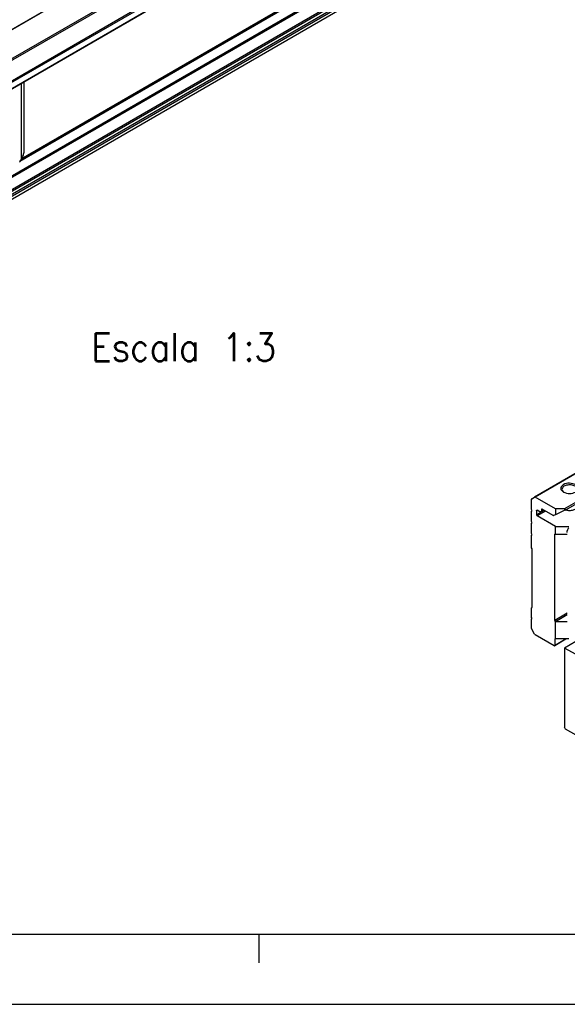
# Model space of a CAD drawing. Header units: millimetres. Extents: x -418 to 1275, y -151 to 443.
# Tile 10 of 47: x 64 to 103, y -151 to -80. Entities that reach past the tile are written whole.
import ezdxf

# ---------------------------------------------------------------- set-up
doc = ezdxf.new("R2010")
doc.units = ezdxf.units.MM
doc.layers.add('1', color=7, linetype='Continuous')
doc.styles.add('CONVERTER_12', font='txt.shx', dxfattribs={"width": 0.9})

# ---------------------------------------------------------------- blocks, each defined once
blk = doc.blocks.new('SOPORTE_SV2__33', base_point=(81.59, -337.93))
at = {"color": 7, "linetype": 'Continuous'}
for p, q in [((558.92, -30.23), (81.63, -306.48)), ((88.75, -308.93), (564.01, -33.86)), ((99.22, -308.95), (555.31, -44.98)), ((556.41, -68.04), (100.32, -332.01)), ((194, -269), (194, -254.09))]:
    blk.add_line(p, q, dxfattribs=at)
at = {"color": 3, "linetype": 'Continuous'}
for p, q in [((88.55, -308.65), (564.01, -33.47)), ((99.12, -307.31), (555.21, -43.34)), ((99.26, -307.55), (555.35, -43.58)), ((99.26, -308.86), (555.35, -44.89)), ((555.21, -63.72), (99.12, -327.69)), ((555.35, -63.97), (99.26, -327.94)), ((555.35, -66.57), (99.26, -330.54)), ((555.55, -66.83), (99.47, -330.8)), ((556.66, -66.85), (100.57, -330.82)), ((556.85, -67.17), (100.77, -331.14)), ((556.43, -68.01), (100.35, -331.98)), ((458.11, -117.79), (193.1, -271.17)), ((457.63, -117.74), (193.41, -270.67)), ((280.6, -191.32), (127.85, -279.72)), ((280.51, -191.44), (128.15, -279.62)), ((193.43, -270.63), (193.43, -254.42))]:
    blk.add_line(p, q, dxfattribs=at)
at = {"color": 7, "linetype": 'Continuous'}
for points, knots in [([(193.43, -270.63), (193.51, -270.5), (193.68, -270.25), (193.85, -269.83), (193.97, -269.41), (193.99, -269.14), (194, -269)], [0, 0, 0, 0, 0.46252, 0.918518, 1.352276, 1.750693, 1.750693, 1.750693, 1.750693]), ([(193.43, -270.63), (193.39, -270.7), (193.3, -270.82), (193.19, -271), (193.09, -271.17), (193.05, -271.29), (193.03, -271.35)], [0, 0, 0, 0, 0.227351, 0.4425519, 0.6419126, 0.8214453, 0.8214453, 0.8214453, 0.8214453])]:
    blk.add_open_spline(points, degree=3, knots=knots, dxfattribs=at)
blk = doc.blocks.new('Iso1', base_point=(147.75, -287.08))
blk.add_blockref('SOPORTE_SV2__33', (81.59, -337.93))
at = {"layer": '1', "color": 2, "insert": (228.09, -295.93), "char_height": 6, "attachment_point": 2, "line_spacing_factor": 1.20048, "style": 'CONVERTER_12'}
blk.add_mtext(' \\PEscala 1:3', dxfattribs=at)
blk = doc.blocks.new('CABEZA_RANURADA_REGLA_SV2__34', base_point=(309.55, -399.73))
at = {"color": 7, "linetype": 'Continuous'}
for p, q in [((365.32, -357.73), (388.04, -344.59)), ((386.05, -343.44), (388.04, -344.59)), ((388.04, -344.59), (388.04, -361.55)), ((364.99, -357.68), (337.13, -373.81)), ((364.99, -374.89), (364.99, -357.68)), ((365.32, -357.73), (364.99, -357.68)), ((365.32, -374.7), (365.32, -357.73)), ((368.13, -360.1), (373.72, -356.88)), ((371.92, -357.92), (374.57, -359.46)), ((372.52, -357.57), (374.57, -358.76)), ((366.51, -364.27), (368.13, -360.1)), ((368.12, -360.12), (368.13, -360.1)), ((371.36, -358.24), (370.25, -361.11)), ((365.32, -374.7), (388.04, -361.55)), ((370.25, -361.11), (367.01, -362.98)), ((367.56, -361.56), (368.95, -360.76)), ((373.25, -362.84), (370.25, -361.11)), ((367.99, -366.14), (366.57, -364.12)), ((311.91, -373.91), (309.55, -375.28)), ((322.28, -382.65), (337.22, -374)), ((337.13, -373.81), (337.22, -374)), ((337.22, -374), (337.22, -390.96)), ((364.99, -374.89), (337.22, -390.96)), ((365.32, -374.7), (364.99, -374.89)), ((311.99, -376.69), (309.55, -375.28)), ((309.55, -375.28), (309.55, -392.24)), ((311.99, -376.69), (313.27, -375.95)), ((311.99, -378.86), (311.99, -376.69)), ((314.26, -376.52), (312.98, -377.26)), ((318.85, -380.66), (312.98, -377.26)), ((312.98, -377.26), (312.98, -379.43)), ((323.62, -379.05), (319.84, -381.23)), ((318.85, -380.66), (320.13, -379.92)), ((318.85, -382.83), (318.85, -380.66)), ((322.28, -382.65), (319.84, -381.23)), ((319.84, -381.23), (319.84, -383.4)), ((328.53, -383.02), (334.12, -379.8)), ((331.76, -381.16), (330.65, -384.02)), ((332.79, -380.56), (335.14, -381.92)), ((322.28, -399.61), (322.28, -382.65)), ((326.91, -387.18), (328.51, -383.04)), ((328.51, -383.04), (328.53, -383.02)), ((330.65, -384.02), (327.41, -385.9)), ((327.96, -384.48), (329.35, -383.68)), ((333.65, -385.76), (330.65, -384.02)), ((328.39, -389.06), (326.97, -387.04)), ((337.22, -390.96), (322.28, -399.61)), ((309.76, -392.61), (309.55, -392.24)), ((322.07, -399.73), (309.76, -392.61)), ((322.28, -399.61), (322.07, -399.73))]:
    blk.add_line(p, q, dxfattribs=at)
at = {"color": 3, "linetype": 'Continuous'}
for p, q in [((368.05, -359.91), (374.09, -356.41)), ((373.38, -357.07), (374.57, -358.76)), ((374.09, -356.41), (375.63, -358.59)), ((366.25, -364.53), (368.05, -359.91)), ((374.57, -359.46), (373.25, -362.84)), ((375.63, -359.62), (374.09, -363.59)), ((374.57, -359.46), (374.57, -358.76)), ((375.63, -359.62), (375.63, -358.59)), ((368.07, -360.25), (368.95, -360.76)), ((373.25, -362.84), (367.86, -365.96)), ((374.09, -363.59), (368.05, -367.08)), ((368.05, -367.08), (366.25, -364.53)), ((350.15, -369.46), (350.9, -367.52)), ((351.21, -367.34), (351.96, -368.41)), ((351.81, -368.8), (350.3, -369.68)), ((312.98, -378.29), (311.99, -378.86)), ((328.45, -382.83), (334.49, -379.33)), ((333.78, -379.99), (335.14, -381.92)), ((334.49, -379.33), (336.29, -381.88)), ((318.85, -382.83), (319.84, -382.26)), ((326.65, -387.45), (328.45, -382.83)), ((328.47, -383.17), (329.35, -383.68)), ((335.14, -381.92), (333.65, -385.76)), ((336.29, -381.88), (334.49, -386.5)), ((328.45, -390), (326.65, -387.45)), ((333.65, -385.76), (328.26, -388.88)), ((334.49, -386.5), (328.45, -390))]:
    blk.add_line(p, q, dxfattribs=at)
at = {"color": 7, "linetype": 'Continuous'}
for points, knots in [([(374.09, -356.41), (374.04, -356.51), (373.96, -356.69), (373.8, -356.82), (373.72, -356.88)], [0, 0, 0, 0, 0.3192626, 0.6047194, 0.6047194, 0.6047194, 0.6047194]), ([(368.05, -359.91), (368.08, -359.94), (368.12, -360), (368.12, -360.08), (368.13, -360.1)], [0, 0, 0, 0, 0.1380729, 0.2162045, 0.2162045, 0.2162045, 0.2162045]), ([(368.95, -360.76), (369.27, -360.5), (369.94, -359.98), (370.27, -359.19), (370.43, -358.78)], [0, 0, 0, 0, 1.208591, 2.514789, 2.514789, 2.514789, 2.514789]), ([(375.63, -358.59), (375.46, -358.7), (375.12, -358.91), (374.75, -358.81), (374.57, -358.76)], [0, 0, 0, 0, 0.583316, 1.119502, 1.119502, 1.119502, 1.119502]), ([(375.63, -359.62), (375.45, -359.64), (375.08, -359.67), (374.74, -359.53), (374.57, -359.46)], [0, 0, 0, 0, 0.530448, 1.08893, 1.08893, 1.08893, 1.08893]), ([(366.25, -364.53), (366.31, -364.5), (366.42, -364.43), (366.48, -364.32), (366.51, -364.27)], [0, 0, 0, 0, 0.2062327, 0.3781989, 0.3781989, 0.3781989, 0.3781989]), ([(374.09, -363.59), (373.97, -363.45), (373.73, -363.16), (373.41, -362.95), (373.25, -362.84)], [0, 0, 0, 0, 0.544, 1.122304, 1.122304, 1.122304, 1.122304]), ([(368.05, -367.08), (368.09, -366.91), (368.18, -366.59), (368.05, -366.28), (367.99, -366.14)], [0, 0, 0, 0, 0.5140954, 0.9715545, 0.9715545, 0.9715545, 0.9715545]), ([(311.99, -378.86), (312.01, -378.99), (312.05, -379.25), (312.27, -379.56), (312.54, -379.8), (312.75, -379.77), (312.83, -379.75)], [0, 0, 0, 0, 0.375138, 0.780565, 1.128475, 1.382089, 1.382089, 1.382089, 1.382089]), ([(312.83, -379.75), (312.88, -379.71), (312.97, -379.63), (312.98, -379.5), (312.98, -379.43)], [0, 0, 0, 0, 0.1629939, 0.3628017, 0.3628017, 0.3628017, 0.3628017]), ([(315.91, -379.65), (315.6, -379.51), (315.03, -379.25), (314.13, -379.78), (313.97, -380.85), (314.25, -382.01), (314.89, -383.18), (315.58, -383.72), (315.91, -383.98)], [0, 0, 0, 0, 0.967363, 1.757443, 2.725878, 3.976346, 5.346496, 6.597794, 6.597794, 6.597794, 6.597794]), ([(315.19, -379.75), (315.02, -379.96), (314.62, -380.46), (314.84, -381.56), (315.33, -382.61), (315.96, -383.12), (316.27, -383.37)], [0, 0, 0, 0, 0.7776, 1.843889, 3.087044, 4.238712, 4.238712, 4.238712, 4.238712]), ([(316.09, -379.77), (315.93, -379.71), (315.63, -379.6), (315.33, -379.7), (315.19, -379.75)], [0, 0, 0, 0, 0.5020418, 0.9296149, 0.9296149, 0.9296149, 0.9296149]), ([(317.79, -382.9), (317.76, -382.59), (317.69, -381.94), (317.26, -381.04), (316.69, -380.21), (316.16, -379.83), (315.91, -379.65)], [0, 0, 0, 0, 0.922974, 1.946044, 2.969113, 3.892087, 3.892087, 3.892087, 3.892087]), ([(334.49, -379.33), (334.45, -379.43), (334.36, -379.61), (334.2, -379.74), (334.12, -379.8)], [0, 0, 0, 0, 0.3192626, 0.6047194, 0.6047194, 0.6047194, 0.6047194]), ([(315.91, -383.98), (316.15, -384.09), (316.57, -384.29), (317.28, -384.18), (317.73, -383.62), (317.77, -383.16), (317.79, -382.9)], [0, 0, 0, 0, 0.759585, 1.378584, 1.996766, 2.754743, 2.754743, 2.754743, 2.754743]), ([(317.34, -383.47), (317.46, -383.38), (317.7, -383.17), (317.75, -382.85), (317.78, -382.68)], [0, 0, 0, 0, 0.4275732, 0.9296149, 0.9296149, 0.9296149, 0.9296149]), ([(318.85, -382.83), (318.87, -382.96), (318.91, -383.22), (319.13, -383.53), (319.4, -383.77), (319.61, -383.74), (319.69, -383.72)], [0, 0, 0, 0, 0.375138, 0.780565, 1.128475, 1.382089, 1.382089, 1.382089, 1.382089]), ([(328.45, -382.83), (328.48, -382.86), (328.52, -382.92), (328.53, -383), (328.53, -383.02)], [0, 0, 0, 0, 0.1380729, 0.2162045, 0.2162045, 0.2162045, 0.2162045]), ([(329.35, -383.68), (329.67, -383.42), (330.34, -382.9), (330.67, -382.11), (330.84, -381.7)], [0, 0, 0, 0, 1.208591, 2.514789, 2.514789, 2.514789, 2.514789]), ([(336.29, -381.88), (336.09, -381.95), (335.72, -382.11), (335.33, -381.98), (335.14, -381.92)], [0, 0, 0, 0, 0.609864, 1.175662, 1.175662, 1.175662, 1.175662]), ([(316.27, -383.37), (316.46, -383.46), (316.81, -383.64), (317.18, -383.52), (317.34, -383.47)], [0, 0, 0, 0, 0.617537, 1.120661, 1.120661, 1.120661, 1.120661]), ([(319.69, -383.72), (319.74, -383.68), (319.83, -383.6), (319.83, -383.47), (319.84, -383.4)], [0, 0, 0, 0, 0.1629939, 0.3628017, 0.3628017, 0.3628017, 0.3628017]), ([(326.65, -387.45), (326.71, -387.42), (326.82, -387.35), (326.88, -387.24), (326.91, -387.18)], [0, 0, 0, 0, 0.2062327, 0.3781989, 0.3781989, 0.3781989, 0.3781989]), ([(334.49, -386.5), (334.37, -386.37), (334.13, -386.08), (333.82, -385.87), (333.65, -385.76)], [0, 0, 0, 0, 0.544, 1.122304, 1.122304, 1.122304, 1.122304]), ([(328.45, -390), (328.5, -389.83), (328.59, -389.51), (328.45, -389.2), (328.39, -389.06)], [0, 0, 0, 0, 0.5140954, 0.9715545, 0.9715545, 0.9715545, 0.9715545])]:
    blk.add_open_spline(points, degree=3, knots=knots, dxfattribs=at)
at = {"color": 3, "linetype": 'Continuous'}
for points, knots in [([(350.9, -367.52), (350.95, -367.43), (351.01, -367.29), (351.16, -367.33), (351.21, -367.34)], [0, 0, 0, 0, 0.2442487, 0.3979015, 0.3979015, 0.3979015, 0.3979015]), ([(351.96, -368.41), (351.97, -368.48), (352, -368.64), (351.88, -368.75), (351.81, -368.8)], [0, 0, 0, 0, 0.2038571, 0.4481876, 0.4481876, 0.4481876, 0.4481876]), ([(350.3, -369.68), (350.24, -369.68), (350.1, -369.7), (350.13, -369.55), (350.15, -369.46)], [0, 0, 0, 0, 0.153521, 0.3571808, 0.3571808, 0.3571808, 0.3571808])]:
    blk.add_open_spline(points, degree=3, knots=knots, dxfattribs=at)
blk = doc.blocks.new('SOPORTE_SV2__35', base_point=(302.48, -374.81))
at = {"color": 3, "linetype": 'Continuous'}
for p, q in [((309.44, -345.53), (784.9, -70.35)), ((345.93, -318.24), (303.14, -343)), ((345.84, -318.36), (303.24, -343.01)), ((305.16, -345.83), (303.54, -346.77)), ((305.44, -345.99), (303.68, -347.01)), ((304.74, -345.59), (304.6, -345.67)), ((304.6, -345.92), (304.95, -345.71)), ((307.57, -350.9), (307.43, -350.98)), ((310.11, -367.85), (307.43, -369.41)), ((310.11, -368.18), (307.57, -369.65)), ((307.43, -374.71), (309.79, -373.34))]:
    blk.add_line(p, q, dxfattribs=at)
at = {"color": 7, "linetype": 'Continuous'}
for p, q in [((309.64, -345.81), (351.85, -321.38)), ((302.52, -343.36), (303.14, -343)), ((307.61, -345.53), (303.24, -343.01)), ((302.48, -345.67), (302.48, -343.45)), ((302.62, -345.91), (302.48, -345.67)), ((302.48, -345.99), (302.62, -345.91)), ((302.48, -348.23), (302.48, -345.99)), ((303.54, -345.87), (303.54, -346.77)), ((304.25, -346.12), (303.68, -345.79)), ((307.61, -349.29), (303.68, -347.01)), ((304.5, -346.14), (305.1, -345.8)), ((304.6, -345.67), (304.6, -345.92)), ((307.09, -346.95), (304.74, -345.59)), ((307.61, -346.8), (307.18, -346.96)), ((309.44, -345.53), (307.61, -345.53)), ((307.61, -345.53), (307.61, -346.8)), ((309.62, -345.82), (307.61, -346.8)), ((302.62, -348.48), (302.48, -348.23)), ((302.48, -348.56), (302.62, -348.48)), ((302.48, -350.8), (302.48, -348.56)), ((307.61, -350.92), (307.61, -349.29)), ((307.61, -349.29), (310.43, -349.29)), ((302.62, -351.05), (302.48, -350.8)), ((302.48, -351.13), (302.62, -351.05)), ((302.48, -353.82), (302.48, -351.13)), ((307.43, -369.41), (307.43, -350.98)), ((307.57, -350.9), (307.61, -350.92)), ((307.61, -350.92), (310.11, -350.92)), ((302.62, -354.07), (302.48, -353.82)), ((302.62, -366.62), (302.62, -354.07)), ((302.48, -366.71), (302.62, -366.62)), ((302.48, -368.74), (302.48, -366.71)), ((302.62, -368.99), (302.48, -368.74)), ((302.48, -369.07), (302.62, -368.99)), ((302.48, -371.12), (302.48, -369.07)), ((307.61, -369.67), (307.57, -369.65)), ((310.11, -369.67), (307.61, -369.67)), ((307.61, -373.34), (307.61, -369.67)), ((303.14, -372.34), (302.52, -371.26)), ((307.29, -374.79), (303.24, -372.45)), ((309.9, -373.34), (307.39, -374.8)), ((307.43, -373.4), (307.43, -374.71)), ((307.61, -373.34), (307.57, -373.32)), ((310.43, -373.34), (307.61, -373.34))]:
    blk.add_line(p, q, dxfattribs=at)
for centre, radius, start, end in [((303.82, -346.77), 0.283, 180.0306, 239.9695), ((307.15, -346.86), 0.106, 235.127, 286.8023), ((307.71, -369.41), 0.283, 180.0306, 239.9695), ((302.76, -371.12), 0.281, 181.5485, 211.5713), ((303.39, -372.21), 0.281, 208.4464, 238.4074)]:
    blk.add_arc(centre, radius, start, end, dxfattribs=at)
for points, knots in [([(311.95, -340.36), (311.51, -340.21), (310.62, -339.93), (309.36, -340.12), (308.44, -341.17), (308.99, -341.67), (309.27, -341.92)], [0, 0, 0, 0, 1.383236, 2.765803, 3.721655, 4.680409, 4.680409, 4.680409, 4.680409]), ([(311.78, -340.66), (311.5, -340.55), (310.92, -340.33), (310.03, -340.41), (309.21, -340.68), (309.03, -341.14), (308.96, -341.34)], [0, 0, 0, 0, 0.884332, 1.839193, 2.658943, 3.257962, 3.257962, 3.257962, 3.257962]), ([(303.24, -343.01), (303.23, -343), (303.19, -342.98), (303.16, -343), (303.14, -343)], [0, 0, 0, 0, 0.0573272, 0.1040441, 0.1040441, 0.1040441, 0.1040441]), ([(308.96, -341.34), (308.98, -341.46), (309.04, -341.72), (309.25, -341.88), (309.37, -341.97)], [0, 0, 0, 0, 0.3515742, 0.7707547, 0.7707547, 0.7707547, 0.7707547]), ([(302.52, -343.36), (302.51, -343.37), (302.48, -343.39), (302.48, -343.43), (302.48, -343.45)], [0, 0, 0, 0, 0.0467462, 0.1038515, 0.1038515, 0.1038515, 0.1038515]), ([(309.8, -345.72), (309.93, -345.75), (310.19, -345.82), (310.75, -345.86), (311.39, -345.76), (312.07, -345.46), (312.2, -345.06), (312.26, -344.89)], [0, 0, 0, 0, 0.393099, 0.817655, 1.66033, 2.344422, 2.876379, 2.876379, 2.876379, 2.876379]), ([(303.54, -345.87), (303.55, -345.83), (303.57, -345.76), (303.64, -345.78), (303.68, -345.79)], [0, 0, 0, 0, 0.1002829, 0.2007694, 0.2007694, 0.2007694, 0.2007694]), ([(304.5, -346.14), (304.46, -346.16), (304.37, -346.18), (304.29, -346.14), (304.25, -346.12)], [0, 0, 0, 0, 0.1170056, 0.2606188, 0.2606188, 0.2606188, 0.2606188]), ([(304.6, -345.92), (304.6, -345.96), (304.59, -346.06), (304.53, -346.12), (304.5, -346.14)], [0, 0, 0, 0, 0.1427199, 0.2591441, 0.2591441, 0.2591441, 0.2591441]), ([(304.64, -345.58), (304.63, -345.59), (304.6, -345.61), (304.6, -345.65), (304.6, -345.67)], [0, 0, 0, 0, 0.0465697, 0.1036576, 0.1036576, 0.1036576, 0.1036576]), ([(304.74, -345.59), (304.72, -345.58), (304.69, -345.56), (304.66, -345.57), (304.64, -345.58)], [0, 0, 0, 0, 0.0574453, 0.1042475, 0.1042475, 0.1042475, 0.1042475]), ([(309.44, -345.53), (309.5, -345.54), (309.59, -345.55), (309.71, -345.61), (309.74, -345.74), (309.68, -345.79), (309.64, -345.81)], [0, 0, 0, 0, 0.159406, 0.2866763, 0.3822202, 0.4958884, 0.4958884, 0.4958884, 0.4958884]), ([(307.43, -350.98), (307.43, -350.96), (307.43, -350.92), (307.46, -350.9), (307.47, -350.89)], [0, 0, 0, 0, 0.0570879, 0.1036576, 0.1036576, 0.1036576, 0.1036576]), ([(307.47, -350.89), (307.49, -350.88), (307.52, -350.87), (307.55, -350.89), (307.57, -350.9)], [0, 0, 0, 0, 0.0468022, 0.1042475, 0.1042475, 0.1042475, 0.1042475]), ([(307.29, -374.79), (307.3, -374.8), (307.34, -374.81), (307.37, -374.8), (307.39, -374.8)], [0, 0, 0, 0, 0.0574453, 0.1042475, 0.1042475, 0.1042475, 0.1042475]), ([(307.39, -374.8), (307.4, -374.79), (307.43, -374.76), (307.43, -374.73), (307.43, -374.71)], [0, 0, 0, 0, 0.0465697, 0.1036576, 0.1036576, 0.1036576, 0.1036576]), ([(307.57, -373.32), (307.53, -373.31), (307.46, -373.29), (307.44, -373.36), (307.43, -373.4)], [0, 0, 0, 0, 0.1004866, 0.2007694, 0.2007694, 0.2007694, 0.2007694])]:
    blk.add_open_spline(points, degree=3, knots=knots, dxfattribs=at)
for points in [[(309.27, -341.92), (309.72, -342.07), (310.61, -342.39), (311.5, -342.07), (311.95, -341.92)], [(309.64, -345.81), (309.64, -345.81), (309.63, -345.82), (309.63, -345.82), (309.62, -345.82)]]:
    blk.add_open_spline(points, degree=3, dxfattribs=at)
blk = doc.blocks.new('REGLA_SV2-570__36', base_point=(310.11, -379.97))
at = {"color": 7, "linetype": 'Continuous'}
blk.add_line((310.12, -350.6), (310.11, -350.19), dxfattribs=at)
blk.add_arc((310.83, -350.19), 0.721, 122.1502, 179.9256, dxfattribs=at)
blk = doc.blocks.new('REGLA_SV2-570mm__37', base_point=(302.48, -399.73))
for name, p in [('SOPORTE_SV2__35', (302.48, -374.81)), ('REGLA_SV2-570__36', (310.11, -379.97)), ('CABEZA_RANURADA_REGLA_SV2__34', (309.55, -399.73))]:
    blk.add_blockref(name, p)
blk = doc.blocks.new('Iso2', base_point=(374.25, -335.4))
blk.add_blockref('REGLA_SV2-570mm__37', (302.48, -399.73))
blk = doc.blocks.new('_A1', base_point=(416.975, -145.5))
at = {"layer": '1', "color": 7, "linetype": 'Continuous'}
blk.add_line((-398.025, -145.5), (416.975, -145.5), dxfattribs=at)
at = {"layer": '1', "color": 2, "linetype": 'Continuous'}
for p, q in [((81.387, -145.546), (81.387, -147.546)), ((-418.025, -150.5), (421.975, -150.5))]:
    blk.add_line(p, q, dxfattribs=at)

msp = doc.modelspace()

# ---------------------------------------------------------------- block references
msp.add_blockref('_A1', (416.975, -145.5))
at = {"xscale": 0.33333333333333, "yscale": 0.33333333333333, "zscale": 0.33333333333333}
for name, p in [('Iso1', (49.25, -95.693)), ('Iso2', (124.75, -111.8))]:
    msp.add_blockref(name, p, dxfattribs=at)

doc.saveas('drawing.dxf')
